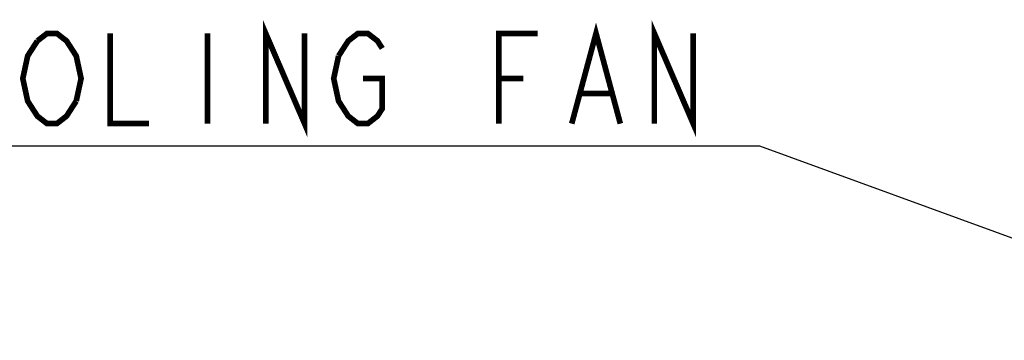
# Model space of a CAD drawing. Header units: millimetres. Extents: x 129 to 1625, y 132 to 1105.
# Tile 26 of 29: x 1117 to 1257, y 1029 to 1075. Entities that reach past the tile are written whole.
import ezdxf

# ---------------------------------------------------------------- set-up
doc = ezdxf.new("R2010")
doc.units = ezdxf.units.MM
doc.header["$LTSCALE"] = 92.4
doc.layers.add('ALL_NOTE', color=7, linetype='CONTINUOUS')

msp = doc.modelspace()

# ---------------------------------------------------------------- linework, layer by layer
at = {"layer": 'ALL_NOTE', "color": 2, "linetype": 'CONTINUOUS'}
for p, q in [((1215.2321, 1057), (1094.1441, 1057)), ((1221.9, 1057), (1215.2321, 1057)), ((1297.3248, 1029.4776), (1221.9, 1057))]:
    msp.add_line(p, q, dxfattribs=at)
at = {"layer": 'ALL_NOTE', "color": 2, "linetype": 'CONTINUOUS', "const_width": 0.8}
for points in [[(1151.936, 1060.2), (1151.936, 1073), (1157.44, 1060.2), (1157.44, 1073)], [(1195.28, 1060.2), (1198.7201, 1073), (1202.1601, 1060.2)], [(1206.976, 1060.2), (1206.976, 1073), (1212.48, 1060.2), (1212.48, 1073)], [(1125.104, 1063.4), (1123.728, 1061.2667), (1122.3521, 1060.2), (1120.976, 1060.2), (1119.6, 1061.2667), (1118.9121, 1062.3333), (1118.2241, 1063.4), (1117.536, 1066.6), (1118.2241, 1069.8), (1119.6, 1071.9333)], [(1119.6, 1071.9333), (1120.976, 1073), (1122.3521, 1073), (1123.728, 1071.9333), (1124.4161, 1070.8666), (1125.104, 1069.8), (1125.7921, 1066.6), (1125.104, 1063.4)], [(1129.9201, 1073), (1129.9201, 1060.2), (1135.4241, 1060.2)], [(1143.6801, 1073), (1143.6801, 1060.2)], [(1162.2561, 1069.8), (1163.632, 1071.9333), (1165.008, 1073), (1166.3841, 1073), (1167.7601, 1071.9333), (1168.4481, 1070.8666)], [(1184.9601, 1060.2), (1184.9601, 1073), (1190.4641, 1073)], [(1165.6961, 1066.6), (1168.4481, 1066.6), (1168.4481, 1062.3333), (1167.7601, 1061.2667), (1166.3841, 1060.2), (1165.008, 1060.2), (1163.632, 1061.2667), (1162.944, 1062.3333), (1162.2561, 1063.4), (1161.568, 1066.6), (1162.2561, 1069.8)], [(1184.9601, 1066.6), (1188.4, 1066.6)], [(1196.6561, 1064.4667), (1200.7841, 1064.4667)]]:
    msp.add_lwpolyline(points, dxfattribs=at)

doc.saveas('drawing.dxf')
